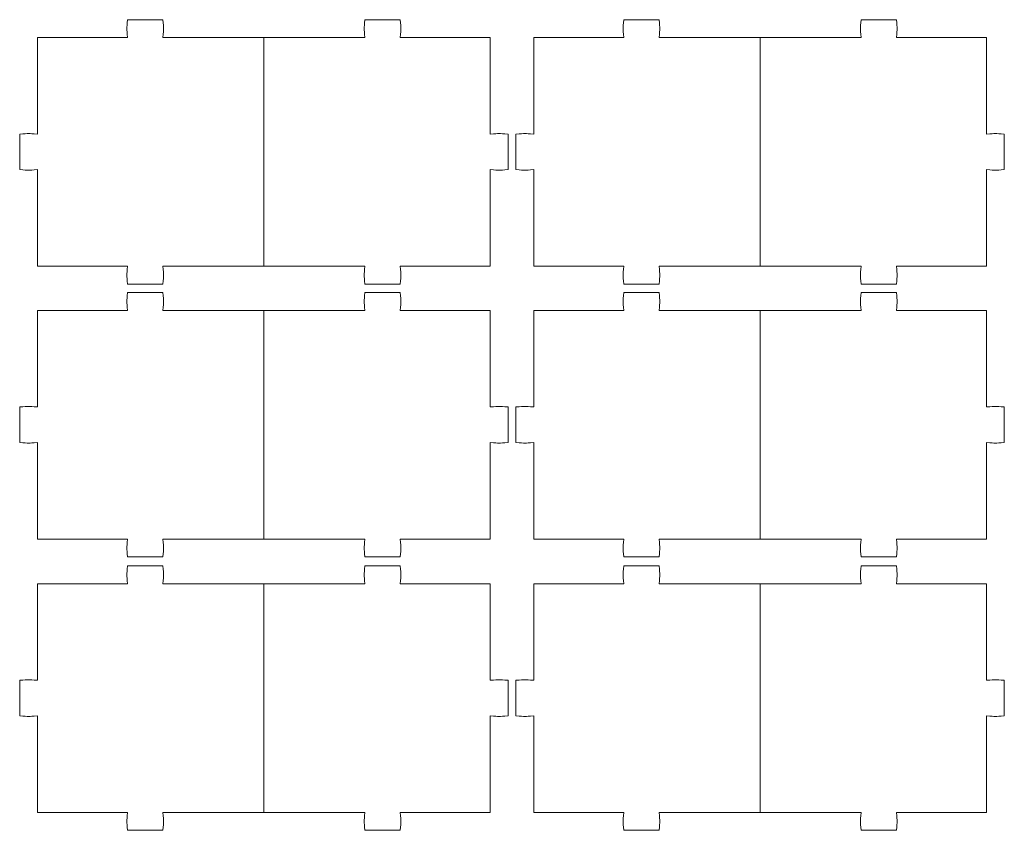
# Model space of a CAD drawing. Header units: millimetres. Extents: x -1094 to 1155, y -1556 to 1707.
# Tile 35 of 149: x -419 to -87, y 190 to 463. Entities that reach past the tile are written whole.
import ezdxf

# ---------------------------------------------------------------- set-up
doc = ezdxf.new("R2010")
doc.units = ezdxf.units.MM
doc.header["$MEASUREMENT"] = 0
doc.layers.add('Layer 1', color=7, linetype='Continuous')

msp = doc.modelspace()

# ---------------------------------------------------------------- linework, layer by layer
at = {"layer": 'Layer 1', "color": 250, "lineweight": 9}
for points, knots in [([(-336.3339, 457.2682), (-336.3339, 457.2682), (-370.3239, 457.2682), (-370.3239, 457.2682), (-370.3239, 457.2682), (-370.1039, 460.5882), (-370.1039, 459.9482), (-370.3239, 463.2682), (-370.3239, 463.2682), (-370.3239, 463.2682), (-382.3239, 463.2682), (-382.3239, 463.2682), (-382.3239, 463.2682), (-382.5539, 459.9482), (-382.5539, 460.5882), (-382.3239, 457.2682), (-382.3239, 457.2682), (-382.3239, 457.2682), (-412.6239, 457.2682), (-412.6239, 457.2682), (-412.6239, 457.2682), (-412.6239, 457.2682), (-412.6239, 424.7082), (-412.6239, 424.7082), (-412.6239, 424.7082), (-415.9439, 424.9282), (-415.3039, 424.9282), (-418.6239, 424.7082), (-418.6239, 424.7082), (-418.6239, 424.7082), (-418.6239, 412.7082), (-418.6239, 412.7082), (-418.6239, 412.7082), (-415.3039, 412.4882), (-415.9439, 412.4882), (-412.6339, 412.7082), (-412.6339, 412.7082), (-412.6339, 412.7082), (-412.6239, 380.1382), (-412.6239, 380.1382), (-412.6239, 380.1382), (-412.6239, 380.1382), (-382.3239, 380.1382), (-382.3239, 380.1382), (-382.3239, 380.1382), (-382.5539, 376.8182), (-382.5539, 377.4582), (-382.3239, 374.1382), (-382.3239, 374.1382), (-382.3239, 374.1382), (-370.3239, 374.1382), (-370.3239, 374.1382), (-370.3239, 374.1382), (-370.1039, 377.4582), (-370.1039, 376.8182), (-370.3239, 380.1382), (-370.3239, 380.1382), (-370.3239, 380.1382), (-336.3339, 380.1382), (-336.3339, 380.1382)], [0, 0, 0, 0, 0.0625, 0.0625, 0.0625, 0.0625, 0.125, 0.125, 0.125, 0.125, 0.1875, 0.1875, 0.1875, 0.1875, 0.25, 0.25, 0.25, 0.25, 0.3125, 0.3125, 0.3125, 0.3125, 0.375, 0.375, 0.375, 0.375, 0.4375, 0.4375, 0.4375, 0.4375, 0.5, 0.5, 0.5, 0.5, 0.5625, 0.5625, 0.5625, 0.5625, 0.625, 0.625, 0.625, 0.625, 0.6875, 0.6875, 0.6875, 0.6875, 0.75, 0.75, 0.75, 0.75, 0.8125, 0.8125, 0.8125, 0.8125, 0.875, 0.875, 0.875, 0.875, 1, 1, 1, 1]), ([(-260.0339, 457.2682), (-260.0339, 457.2682), (-260.0339, 424.7082), (-260.0339, 424.7082), (-260.0339, 424.7082), (-256.7139, 424.9282), (-257.3539, 424.9282), (-254.0339, 424.7082), (-254.0339, 424.7082), (-254.0339, 424.7082), (-254.0339, 412.7082), (-254.0339, 412.7082), (-254.0339, 412.7082), (-257.3539, 412.4882), (-256.7139, 412.4882), (-260.0339, 412.7082), (-260.0339, 412.7082), (-260.0339, 412.7082), (-260.0339, 380.1382), (-260.0339, 380.1382), (-260.0339, 380.1382), (-260.0339, 380.1382), (-290.3339, 380.1382), (-290.3339, 380.1382), (-290.3339, 380.1382), (-290.1139, 376.8182), (-290.1139, 377.4582), (-290.3339, 374.1382), (-290.3339, 374.1382), (-290.3339, 374.1382), (-302.3339, 374.1382), (-302.3339, 374.1382), (-302.3339, 374.1382), (-302.5539, 377.4582), (-302.5539, 376.8182), (-302.3339, 380.1382), (-302.3339, 380.1382), (-302.3339, 380.1382), (-336.3339, 380.1382), (-336.3339, 380.1382), (-336.3339, 380.1382), (-336.3339, 380.1382), (-336.3339, 457.2682), (-336.3339, 457.2682), (-336.3339, 457.2682), (-336.3339, 457.2682), (-302.3339, 457.2682), (-302.3339, 457.2682), (-302.3339, 457.2682), (-302.5539, 460.5882), (-302.5539, 459.9482), (-302.3339, 463.2682), (-302.3339, 463.2682), (-302.3339, 463.2682), (-290.3339, 463.2682), (-290.3339, 463.2682), (-290.3339, 463.2682), (-290.1139, 459.9482), (-290.1139, 460.5882), (-290.3339, 457.2682), (-290.3339, 457.2682), (-290.3339, 457.2682), (-260.0339, 457.2682), (-260.0339, 457.2682)], [0, 0, 0, 0, 0.05882353, 0.05882353, 0.05882353, 0.05882353, 0.11764706, 0.11764706, 0.11764706, 0.11764706, 0.17647059, 0.17647059, 0.17647059, 0.17647059, 0.23529412, 0.23529412, 0.23529412, 0.23529412, 0.29411765, 0.29411765, 0.29411765, 0.29411765, 0.35294118, 0.35294118, 0.35294118, 0.35294118, 0.41176471, 0.41176471, 0.41176471, 0.41176471, 0.47058824, 0.47058824, 0.47058824, 0.47058824, 0.52941176, 0.52941176, 0.52941176, 0.52941176, 0.58823529, 0.58823529, 0.58823529, 0.58823529, 0.64705882, 0.64705882, 0.64705882, 0.64705882, 0.70588235, 0.70588235, 0.70588235, 0.70588235, 0.76470588, 0.76470588, 0.76470588, 0.76470588, 0.82352941, 0.82352941, 0.82352941, 0.82352941, 0.88235294, 0.88235294, 0.88235294, 0.88235294, 1, 1, 1, 1]), ([(-169.0439, 457.2682), (-169.0439, 457.2682), (-203.0439, 457.2682), (-203.0439, 457.2682), (-203.0439, 457.2682), (-202.8239, 460.5882), (-202.8239, 459.9482), (-203.0439, 463.2682), (-203.0439, 463.2682), (-203.0439, 463.2682), (-215.0439, 463.2682), (-215.0439, 463.2682), (-215.0439, 463.2682), (-215.2639, 459.9482), (-215.2639, 460.5882), (-215.0439, 457.2682), (-215.0439, 457.2682), (-215.0439, 457.2682), (-245.3439, 457.2682), (-245.3439, 457.2682), (-245.3439, 457.2682), (-245.3439, 457.2682), (-245.3439, 424.7082), (-245.3439, 424.7082), (-245.3439, 424.7082), (-248.6639, 424.9282), (-248.0239, 424.9282), (-251.3439, 424.7082), (-251.3439, 424.7082), (-251.3439, 424.7082), (-251.3439, 412.7082), (-251.3439, 412.7082), (-251.3439, 412.7082), (-248.0239, 412.4882), (-248.6639, 412.4882), (-245.3439, 412.7082), (-245.3439, 412.7082), (-245.3439, 412.7082), (-245.3439, 380.1382), (-245.3439, 380.1382), (-245.3439, 380.1382), (-245.3439, 380.1382), (-215.0439, 380.1382), (-215.0439, 380.1382), (-215.0439, 380.1382), (-215.2639, 376.8182), (-215.2639, 377.4582), (-215.0439, 374.1382), (-215.0439, 374.1382), (-215.0439, 374.1382), (-203.0439, 374.1382), (-203.0439, 374.1382), (-203.0439, 374.1382), (-202.8239, 377.4582), (-202.8239, 376.8182), (-203.0439, 380.1382), (-203.0439, 380.1382), (-203.0439, 380.1382), (-169.0439, 380.1382), (-169.0439, 380.1382)], [0, 0, 0, 0, 0.0625, 0.0625, 0.0625, 0.0625, 0.125, 0.125, 0.125, 0.125, 0.1875, 0.1875, 0.1875, 0.1875, 0.25, 0.25, 0.25, 0.25, 0.3125, 0.3125, 0.3125, 0.3125, 0.375, 0.375, 0.375, 0.375, 0.4375, 0.4375, 0.4375, 0.4375, 0.5, 0.5, 0.5, 0.5, 0.5625, 0.5625, 0.5625, 0.5625, 0.625, 0.625, 0.625, 0.625, 0.6875, 0.6875, 0.6875, 0.6875, 0.75, 0.75, 0.75, 0.75, 0.8125, 0.8125, 0.8125, 0.8125, 0.875, 0.875, 0.875, 0.875, 1, 1, 1, 1]), ([(-92.7539, 457.2682), (-92.7539, 457.2682), (-92.7539, 424.7082), (-92.7539, 424.7082), (-92.7539, 424.7082), (-89.4339, 424.9282), (-90.0739, 424.9282), (-86.7539, 424.7082), (-86.7539, 424.7082), (-86.7539, 424.7082), (-86.7539, 412.7082), (-86.7539, 412.7082), (-86.7539, 412.7082), (-90.0739, 412.4882), (-89.4339, 412.4882), (-92.7539, 412.7082), (-92.7539, 412.7082), (-92.7539, 412.7082), (-92.7539, 380.1382), (-92.7539, 380.1382), (-92.7539, 380.1382), (-92.7539, 380.1382), (-123.0539, 380.1382), (-123.0539, 380.1382), (-123.0539, 380.1382), (-122.8339, 376.8182), (-122.8339, 377.4582), (-123.0539, 374.1382), (-123.0539, 374.1382), (-123.0539, 374.1382), (-135.0539, 374.1382), (-135.0539, 374.1382), (-135.0539, 374.1382), (-135.2739, 377.4582), (-135.2739, 376.8182), (-135.0539, 380.1382), (-135.0539, 380.1382), (-135.0539, 380.1382), (-169.0439, 380.1382), (-169.0439, 380.1382), (-169.0439, 380.1382), (-169.0439, 380.1382), (-169.0439, 457.2682), (-169.0439, 457.2682), (-169.0439, 457.2682), (-169.0439, 457.2682), (-135.0539, 457.2682), (-135.0539, 457.2682), (-135.0539, 457.2682), (-135.2739, 460.5882), (-135.2739, 459.9482), (-135.0539, 463.2682), (-135.0539, 463.2682), (-135.0539, 463.2682), (-123.0539, 463.2682), (-123.0539, 463.2682), (-123.0539, 463.2682), (-122.8339, 459.9482), (-122.8339, 460.5882), (-123.0539, 457.2682), (-123.0539, 457.2682), (-123.0539, 457.2682), (-92.7539, 457.2682), (-92.7539, 457.2682)], [0, 0, 0, 0, 0.05882353, 0.05882353, 0.05882353, 0.05882353, 0.11764706, 0.11764706, 0.11764706, 0.11764706, 0.17647059, 0.17647059, 0.17647059, 0.17647059, 0.23529412, 0.23529412, 0.23529412, 0.23529412, 0.29411765, 0.29411765, 0.29411765, 0.29411765, 0.35294118, 0.35294118, 0.35294118, 0.35294118, 0.41176471, 0.41176471, 0.41176471, 0.41176471, 0.47058824, 0.47058824, 0.47058824, 0.47058824, 0.52941176, 0.52941176, 0.52941176, 0.52941176, 0.58823529, 0.58823529, 0.58823529, 0.58823529, 0.64705882, 0.64705882, 0.64705882, 0.64705882, 0.70588235, 0.70588235, 0.70588235, 0.70588235, 0.76470588, 0.76470588, 0.76470588, 0.76470588, 0.82352941, 0.82352941, 0.82352941, 0.82352941, 0.88235294, 0.88235294, 0.88235294, 0.88235294, 1, 1, 1, 1]), ([(-336.3339, 365.2582), (-336.3339, 365.2582), (-370.3239, 365.2582), (-370.3239, 365.2582), (-370.3239, 365.2582), (-370.1039, 368.5782), (-370.1039, 367.9382), (-370.3239, 371.2582), (-370.3239, 371.2582), (-370.3239, 371.2582), (-382.3239, 371.2582), (-382.3239, 371.2582), (-382.3239, 371.2582), (-382.5539, 367.9382), (-382.5539, 368.5782), (-382.3239, 365.2582), (-382.3239, 365.2582), (-382.3239, 365.2582), (-412.6239, 365.2582), (-412.6239, 365.2582), (-412.6239, 365.2582), (-412.6239, 365.2582), (-412.6239, 332.6982), (-412.6239, 332.6982), (-412.6239, 332.6982), (-415.9439, 332.9182), (-415.3039, 332.9182), (-418.6239, 332.6982), (-418.6239, 332.6982), (-418.6239, 332.6982), (-418.6239, 320.6982), (-418.6239, 320.6982), (-418.6239, 320.6982), (-415.3039, 320.4682), (-415.9439, 320.4682), (-412.6339, 320.6982), (-412.6339, 320.6982), (-412.6339, 320.6982), (-412.6239, 288.1282), (-412.6239, 288.1282), (-412.6239, 288.1282), (-412.6239, 288.1282), (-382.3239, 288.1282), (-382.3239, 288.1282), (-382.3239, 288.1282), (-382.5539, 284.8082), (-382.5539, 285.4482), (-382.3239, 282.1282), (-382.3239, 282.1282), (-382.3239, 282.1282), (-370.3239, 282.1282), (-370.3239, 282.1282), (-370.3239, 282.1282), (-370.1039, 285.4482), (-370.1039, 284.8082), (-370.3239, 288.1282), (-370.3239, 288.1282), (-370.3239, 288.1282), (-336.3339, 288.1282), (-336.3339, 288.1282)], [0, 0, 0, 0, 0.0625, 0.0625, 0.0625, 0.0625, 0.125, 0.125, 0.125, 0.125, 0.1875, 0.1875, 0.1875, 0.1875, 0.25, 0.25, 0.25, 0.25, 0.3125, 0.3125, 0.3125, 0.3125, 0.375, 0.375, 0.375, 0.375, 0.4375, 0.4375, 0.4375, 0.4375, 0.5, 0.5, 0.5, 0.5, 0.5625, 0.5625, 0.5625, 0.5625, 0.625, 0.625, 0.625, 0.625, 0.6875, 0.6875, 0.6875, 0.6875, 0.75, 0.75, 0.75, 0.75, 0.8125, 0.8125, 0.8125, 0.8125, 0.875, 0.875, 0.875, 0.875, 1, 1, 1, 1]), ([(-260.0339, 365.2582), (-260.0339, 365.2582), (-260.0339, 332.6982), (-260.0339, 332.6982), (-260.0339, 332.6982), (-256.7139, 332.9182), (-257.3539, 332.9182), (-254.0339, 332.6982), (-254.0339, 332.6982), (-254.0339, 332.6982), (-254.0339, 320.6982), (-254.0339, 320.6982), (-254.0339, 320.6982), (-257.3539, 320.4682), (-256.7139, 320.4682), (-260.0339, 320.6982), (-260.0339, 320.6982), (-260.0339, 320.6982), (-260.0339, 288.1282), (-260.0339, 288.1282), (-260.0339, 288.1282), (-260.0339, 288.1282), (-290.3339, 288.1282), (-290.3339, 288.1282), (-290.3339, 288.1282), (-290.1139, 284.8082), (-290.1139, 285.4482), (-290.3339, 282.1282), (-290.3339, 282.1282), (-290.3339, 282.1282), (-302.3339, 282.1282), (-302.3339, 282.1282), (-302.3339, 282.1282), (-302.5539, 285.4482), (-302.5539, 284.8082), (-302.3339, 288.1282), (-302.3339, 288.1282), (-302.3339, 288.1282), (-336.3339, 288.1282), (-336.3339, 288.1282), (-336.3339, 288.1282), (-336.3339, 288.1282), (-336.3339, 365.2582), (-336.3339, 365.2582), (-336.3339, 365.2582), (-336.3339, 365.2582), (-302.3339, 365.2582), (-302.3339, 365.2582), (-302.3339, 365.2582), (-302.5539, 368.5782), (-302.5539, 367.9382), (-302.3339, 371.2582), (-302.3339, 371.2582), (-302.3339, 371.2582), (-290.3339, 371.2582), (-290.3339, 371.2582), (-290.3339, 371.2582), (-290.1139, 367.9382), (-290.1139, 368.5782), (-290.3339, 365.2582), (-290.3339, 365.2582), (-290.3339, 365.2582), (-260.0339, 365.2582), (-260.0339, 365.2582)], [0, 0, 0, 0, 0.05882353, 0.05882353, 0.05882353, 0.05882353, 0.11764706, 0.11764706, 0.11764706, 0.11764706, 0.17647059, 0.17647059, 0.17647059, 0.17647059, 0.23529412, 0.23529412, 0.23529412, 0.23529412, 0.29411765, 0.29411765, 0.29411765, 0.29411765, 0.35294118, 0.35294118, 0.35294118, 0.35294118, 0.41176471, 0.41176471, 0.41176471, 0.41176471, 0.47058824, 0.47058824, 0.47058824, 0.47058824, 0.52941176, 0.52941176, 0.52941176, 0.52941176, 0.58823529, 0.58823529, 0.58823529, 0.58823529, 0.64705882, 0.64705882, 0.64705882, 0.64705882, 0.70588235, 0.70588235, 0.70588235, 0.70588235, 0.76470588, 0.76470588, 0.76470588, 0.76470588, 0.82352941, 0.82352941, 0.82352941, 0.82352941, 0.88235294, 0.88235294, 0.88235294, 0.88235294, 1, 1, 1, 1]), ([(-169.0439, 365.2582), (-169.0439, 365.2582), (-203.0439, 365.2582), (-203.0439, 365.2582), (-203.0439, 365.2582), (-202.8239, 368.5782), (-202.8239, 367.9382), (-203.0439, 371.2582), (-203.0439, 371.2582), (-203.0439, 371.2582), (-215.0439, 371.2582), (-215.0439, 371.2582), (-215.0439, 371.2582), (-215.2639, 367.9382), (-215.2639, 368.5782), (-215.0439, 365.2582), (-215.0439, 365.2582), (-215.0439, 365.2582), (-245.3439, 365.2582), (-245.3439, 365.2582), (-245.3439, 365.2582), (-245.3439, 365.2582), (-245.3439, 332.6982), (-245.3439, 332.6982), (-245.3439, 332.6982), (-248.6639, 332.9182), (-248.0239, 332.9182), (-251.3439, 332.6982), (-251.3439, 332.6982), (-251.3439, 332.6982), (-251.3439, 320.6982), (-251.3439, 320.6982), (-251.3439, 320.6982), (-248.0239, 320.4682), (-248.6639, 320.4682), (-245.3439, 320.6982), (-245.3439, 320.6982), (-245.3439, 320.6982), (-245.3439, 288.1282), (-245.3439, 288.1282), (-245.3439, 288.1282), (-245.3439, 288.1282), (-215.0439, 288.1282), (-215.0439, 288.1282), (-215.0439, 288.1282), (-215.2639, 284.8082), (-215.2639, 285.4482), (-215.0439, 282.1282), (-215.0439, 282.1282), (-215.0439, 282.1282), (-203.0439, 282.1282), (-203.0439, 282.1282), (-203.0439, 282.1282), (-202.8239, 285.4482), (-202.8239, 284.8082), (-203.0439, 288.1282), (-203.0439, 288.1282), (-203.0439, 288.1282), (-169.0439, 288.1282), (-169.0439, 288.1282)], [0, 0, 0, 0, 0.0625, 0.0625, 0.0625, 0.0625, 0.125, 0.125, 0.125, 0.125, 0.1875, 0.1875, 0.1875, 0.1875, 0.25, 0.25, 0.25, 0.25, 0.3125, 0.3125, 0.3125, 0.3125, 0.375, 0.375, 0.375, 0.375, 0.4375, 0.4375, 0.4375, 0.4375, 0.5, 0.5, 0.5, 0.5, 0.5625, 0.5625, 0.5625, 0.5625, 0.625, 0.625, 0.625, 0.625, 0.6875, 0.6875, 0.6875, 0.6875, 0.75, 0.75, 0.75, 0.75, 0.8125, 0.8125, 0.8125, 0.8125, 0.875, 0.875, 0.875, 0.875, 1, 1, 1, 1]), ([(-92.7539, 365.2582), (-92.7539, 365.2582), (-92.7539, 332.6982), (-92.7539, 332.6982), (-92.7539, 332.6982), (-89.4339, 332.9182), (-90.0739, 332.9182), (-86.7539, 332.6982), (-86.7539, 332.6982), (-86.7539, 332.6982), (-86.7539, 320.6982), (-86.7539, 320.6982), (-86.7539, 320.6982), (-90.0739, 320.4682), (-89.4339, 320.4682), (-92.7539, 320.6982), (-92.7539, 320.6982), (-92.7539, 320.6982), (-92.7539, 288.1282), (-92.7539, 288.1282), (-92.7539, 288.1282), (-92.7539, 288.1282), (-123.0539, 288.1282), (-123.0539, 288.1282), (-123.0539, 288.1282), (-122.8339, 284.8082), (-122.8339, 285.4482), (-123.0539, 282.1282), (-123.0539, 282.1282), (-123.0539, 282.1282), (-135.0539, 282.1282), (-135.0539, 282.1282), (-135.0539, 282.1282), (-135.2739, 285.4482), (-135.2739, 284.8082), (-135.0539, 288.1282), (-135.0539, 288.1282), (-135.0539, 288.1282), (-169.0439, 288.1282), (-169.0439, 288.1282), (-169.0439, 288.1282), (-169.0439, 288.1282), (-169.0439, 365.2582), (-169.0439, 365.2582), (-169.0439, 365.2582), (-169.0439, 365.2582), (-135.0539, 365.2582), (-135.0539, 365.2582), (-135.0539, 365.2582), (-135.2739, 368.5782), (-135.2739, 367.9382), (-135.0539, 371.2582), (-135.0539, 371.2582), (-135.0539, 371.2582), (-123.0539, 371.2582), (-123.0539, 371.2582), (-123.0539, 371.2582), (-122.8339, 367.9382), (-122.8339, 368.5782), (-123.0539, 365.2582), (-123.0539, 365.2582), (-123.0539, 365.2582), (-92.7539, 365.2582), (-92.7539, 365.2582)], [0, 0, 0, 0, 0.05882353, 0.05882353, 0.05882353, 0.05882353, 0.11764706, 0.11764706, 0.11764706, 0.11764706, 0.17647059, 0.17647059, 0.17647059, 0.17647059, 0.23529412, 0.23529412, 0.23529412, 0.23529412, 0.29411765, 0.29411765, 0.29411765, 0.29411765, 0.35294118, 0.35294118, 0.35294118, 0.35294118, 0.41176471, 0.41176471, 0.41176471, 0.41176471, 0.47058824, 0.47058824, 0.47058824, 0.47058824, 0.52941176, 0.52941176, 0.52941176, 0.52941176, 0.58823529, 0.58823529, 0.58823529, 0.58823529, 0.64705882, 0.64705882, 0.64705882, 0.64705882, 0.70588235, 0.70588235, 0.70588235, 0.70588235, 0.76470588, 0.76470588, 0.76470588, 0.76470588, 0.82352941, 0.82352941, 0.82352941, 0.82352941, 0.88235294, 0.88235294, 0.88235294, 0.88235294, 1, 1, 1, 1]), ([(-336.3339, 273.1182), (-336.3339, 273.1182), (-370.3239, 273.1182), (-370.3239, 273.1182), (-370.3239, 273.1182), (-370.1039, 276.4382), (-370.1039, 275.7982), (-370.3239, 279.1182), (-370.3239, 279.1182), (-370.3239, 279.1182), (-382.3239, 279.1182), (-382.3239, 279.1182), (-382.3239, 279.1182), (-382.5539, 275.7982), (-382.5539, 276.4382), (-382.3239, 273.1182), (-382.3239, 273.1182), (-382.3239, 273.1182), (-412.6239, 273.1182), (-412.6239, 273.1182), (-412.6239, 273.1182), (-412.6239, 273.1182), (-412.6239, 240.5582), (-412.6239, 240.5582), (-412.6239, 240.5582), (-415.9439, 240.7782), (-415.3039, 240.7782), (-418.6239, 240.5582), (-418.6239, 240.5582), (-418.6239, 240.5582), (-418.6239, 228.5582), (-418.6239, 228.5582), (-418.6239, 228.5582), (-415.3039, 228.3382), (-415.9439, 228.3382), (-412.6339, 228.5582), (-412.6339, 228.5582), (-412.6339, 228.5582), (-412.6239, 195.9882), (-412.6239, 195.9882), (-412.6239, 195.9882), (-412.6239, 195.9882), (-382.3239, 195.9882), (-382.3239, 195.9882), (-382.3239, 195.9882), (-382.5539, 192.6682), (-382.5539, 193.3082), (-382.3239, 189.9882), (-382.3239, 189.9882), (-382.3239, 189.9882), (-370.3239, 189.9882), (-370.3239, 189.9882), (-370.3239, 189.9882), (-370.1039, 193.3082), (-370.1039, 192.6682), (-370.3239, 195.9882), (-370.3239, 195.9882), (-370.3239, 195.9882), (-336.3339, 195.9882), (-336.3339, 195.9882)], [0, 0, 0, 0, 0.0625, 0.0625, 0.0625, 0.0625, 0.125, 0.125, 0.125, 0.125, 0.1875, 0.1875, 0.1875, 0.1875, 0.25, 0.25, 0.25, 0.25, 0.3125, 0.3125, 0.3125, 0.3125, 0.375, 0.375, 0.375, 0.375, 0.4375, 0.4375, 0.4375, 0.4375, 0.5, 0.5, 0.5, 0.5, 0.5625, 0.5625, 0.5625, 0.5625, 0.625, 0.625, 0.625, 0.625, 0.6875, 0.6875, 0.6875, 0.6875, 0.75, 0.75, 0.75, 0.75, 0.8125, 0.8125, 0.8125, 0.8125, 0.875, 0.875, 0.875, 0.875, 1, 1, 1, 1]), ([(-260.0339, 273.1182), (-260.0339, 273.1182), (-260.0339, 240.5582), (-260.0339, 240.5582), (-260.0339, 240.5582), (-256.7139, 240.7782), (-257.3539, 240.7782), (-254.0339, 240.5582), (-254.0339, 240.5582), (-254.0339, 240.5582), (-254.0339, 228.5582), (-254.0339, 228.5582), (-254.0339, 228.5582), (-257.3539, 228.3382), (-256.7139, 228.3382), (-260.0339, 228.5582), (-260.0339, 228.5582), (-260.0339, 228.5582), (-260.0339, 195.9882), (-260.0339, 195.9882), (-260.0339, 195.9882), (-260.0339, 195.9882), (-290.3339, 195.9882), (-290.3339, 195.9882), (-290.3339, 195.9882), (-290.1139, 192.6682), (-290.1139, 193.3082), (-290.3339, 189.9882), (-290.3339, 189.9882), (-290.3339, 189.9882), (-302.3339, 189.9882), (-302.3339, 189.9882), (-302.3339, 189.9882), (-302.5539, 193.3082), (-302.5539, 192.6682), (-302.3339, 195.9882), (-302.3339, 195.9882), (-302.3339, 195.9882), (-336.3339, 195.9882), (-336.3339, 195.9882), (-336.3339, 195.9882), (-336.3339, 195.9882), (-336.3339, 273.1182), (-336.3339, 273.1182), (-336.3339, 273.1182), (-336.3339, 273.1182), (-302.3339, 273.1182), (-302.3339, 273.1182), (-302.3339, 273.1182), (-302.5539, 276.4382), (-302.5539, 275.7982), (-302.3339, 279.1182), (-302.3339, 279.1182), (-302.3339, 279.1182), (-290.3339, 279.1182), (-290.3339, 279.1182), (-290.3339, 279.1182), (-290.1139, 275.7982), (-290.1139, 276.4382), (-290.3339, 273.1182), (-290.3339, 273.1182), (-290.3339, 273.1182), (-260.0339, 273.1182), (-260.0339, 273.1182)], [0, 0, 0, 0, 0.05882353, 0.05882353, 0.05882353, 0.05882353, 0.11764706, 0.11764706, 0.11764706, 0.11764706, 0.17647059, 0.17647059, 0.17647059, 0.17647059, 0.23529412, 0.23529412, 0.23529412, 0.23529412, 0.29411765, 0.29411765, 0.29411765, 0.29411765, 0.35294118, 0.35294118, 0.35294118, 0.35294118, 0.41176471, 0.41176471, 0.41176471, 0.41176471, 0.47058824, 0.47058824, 0.47058824, 0.47058824, 0.52941176, 0.52941176, 0.52941176, 0.52941176, 0.58823529, 0.58823529, 0.58823529, 0.58823529, 0.64705882, 0.64705882, 0.64705882, 0.64705882, 0.70588235, 0.70588235, 0.70588235, 0.70588235, 0.76470588, 0.76470588, 0.76470588, 0.76470588, 0.82352941, 0.82352941, 0.82352941, 0.82352941, 0.88235294, 0.88235294, 0.88235294, 0.88235294, 1, 1, 1, 1]), ([(-169.0439, 273.1182), (-169.0439, 273.1182), (-203.0439, 273.1182), (-203.0439, 273.1182), (-203.0439, 273.1182), (-202.8239, 276.4382), (-202.8239, 275.7982), (-203.0439, 279.1182), (-203.0439, 279.1182), (-203.0439, 279.1182), (-215.0439, 279.1182), (-215.0439, 279.1182), (-215.0439, 279.1182), (-215.2639, 275.7982), (-215.2639, 276.4382), (-215.0439, 273.1182), (-215.0439, 273.1182), (-215.0439, 273.1182), (-245.3439, 273.1182), (-245.3439, 273.1182), (-245.3439, 273.1182), (-245.3439, 273.1182), (-245.3439, 240.5582), (-245.3439, 240.5582), (-245.3439, 240.5582), (-248.6639, 240.7782), (-248.0239, 240.7782), (-251.3439, 240.5582), (-251.3439, 240.5582), (-251.3439, 240.5582), (-251.3439, 228.5582), (-251.3439, 228.5582), (-251.3439, 228.5582), (-248.0239, 228.3382), (-248.6639, 228.3382), (-245.3439, 228.5582), (-245.3439, 228.5582), (-245.3439, 228.5582), (-245.3439, 195.9882), (-245.3439, 195.9882), (-245.3439, 195.9882), (-245.3439, 195.9882), (-215.0439, 195.9882), (-215.0439, 195.9882), (-215.0439, 195.9882), (-215.2639, 192.6682), (-215.2639, 193.3082), (-215.0439, 189.9882), (-215.0439, 189.9882), (-215.0439, 189.9882), (-203.0439, 189.9882), (-203.0439, 189.9882), (-203.0439, 189.9882), (-202.8239, 193.3082), (-202.8239, 192.6682), (-203.0439, 195.9882), (-203.0439, 195.9882), (-203.0439, 195.9882), (-169.0439, 195.9882), (-169.0439, 195.9882)], [0, 0, 0, 0, 0.0625, 0.0625, 0.0625, 0.0625, 0.125, 0.125, 0.125, 0.125, 0.1875, 0.1875, 0.1875, 0.1875, 0.25, 0.25, 0.25, 0.25, 0.3125, 0.3125, 0.3125, 0.3125, 0.375, 0.375, 0.375, 0.375, 0.4375, 0.4375, 0.4375, 0.4375, 0.5, 0.5, 0.5, 0.5, 0.5625, 0.5625, 0.5625, 0.5625, 0.625, 0.625, 0.625, 0.625, 0.6875, 0.6875, 0.6875, 0.6875, 0.75, 0.75, 0.75, 0.75, 0.8125, 0.8125, 0.8125, 0.8125, 0.875, 0.875, 0.875, 0.875, 1, 1, 1, 1]), ([(-92.7539, 273.1182), (-92.7539, 273.1182), (-92.7539, 240.5582), (-92.7539, 240.5582), (-92.7539, 240.5582), (-89.4339, 240.7782), (-90.0739, 240.7782), (-86.7539, 240.5582), (-86.7539, 240.5582), (-86.7539, 240.5582), (-86.7539, 228.5582), (-86.7539, 228.5582), (-86.7539, 228.5582), (-90.0739, 228.3382), (-89.4339, 228.3382), (-92.7539, 228.5582), (-92.7539, 228.5582), (-92.7539, 228.5582), (-92.7539, 195.9882), (-92.7539, 195.9882), (-92.7539, 195.9882), (-92.7539, 195.9882), (-123.0539, 195.9882), (-123.0539, 195.9882), (-123.0539, 195.9882), (-122.8339, 192.6682), (-122.8339, 193.3082), (-123.0539, 189.9882), (-123.0539, 189.9882), (-123.0539, 189.9882), (-135.0539, 189.9882), (-135.0539, 189.9882), (-135.0539, 189.9882), (-135.2739, 193.3082), (-135.2739, 192.6682), (-135.0539, 195.9882), (-135.0539, 195.9882), (-135.0539, 195.9882), (-169.0439, 195.9882), (-169.0439, 195.9882), (-169.0439, 195.9882), (-169.0439, 195.9882), (-169.0439, 273.1182), (-169.0439, 273.1182), (-169.0439, 273.1182), (-169.0439, 273.1182), (-135.0539, 273.1182), (-135.0539, 273.1182), (-135.0539, 273.1182), (-135.2739, 276.4382), (-135.2739, 275.7982), (-135.0539, 279.1182), (-135.0539, 279.1182), (-135.0539, 279.1182), (-123.0539, 279.1182), (-123.0539, 279.1182), (-123.0539, 279.1182), (-122.8339, 275.7982), (-122.8339, 276.4382), (-123.0539, 273.1182), (-123.0539, 273.1182), (-123.0539, 273.1182), (-92.7539, 273.1182), (-92.7539, 273.1182)], [0, 0, 0, 0, 0.05882353, 0.05882353, 0.05882353, 0.05882353, 0.11764706, 0.11764706, 0.11764706, 0.11764706, 0.17647059, 0.17647059, 0.17647059, 0.17647059, 0.23529412, 0.23529412, 0.23529412, 0.23529412, 0.29411765, 0.29411765, 0.29411765, 0.29411765, 0.35294118, 0.35294118, 0.35294118, 0.35294118, 0.41176471, 0.41176471, 0.41176471, 0.41176471, 0.47058824, 0.47058824, 0.47058824, 0.47058824, 0.52941176, 0.52941176, 0.52941176, 0.52941176, 0.58823529, 0.58823529, 0.58823529, 0.58823529, 0.64705882, 0.64705882, 0.64705882, 0.64705882, 0.70588235, 0.70588235, 0.70588235, 0.70588235, 0.76470588, 0.76470588, 0.76470588, 0.76470588, 0.82352941, 0.82352941, 0.82352941, 0.82352941, 0.88235294, 0.88235294, 0.88235294, 0.88235294, 1, 1, 1, 1])]:
    msp.add_open_spline(points, degree=3, knots=knots, dxfattribs=at)

doc.saveas('drawing.dxf')
